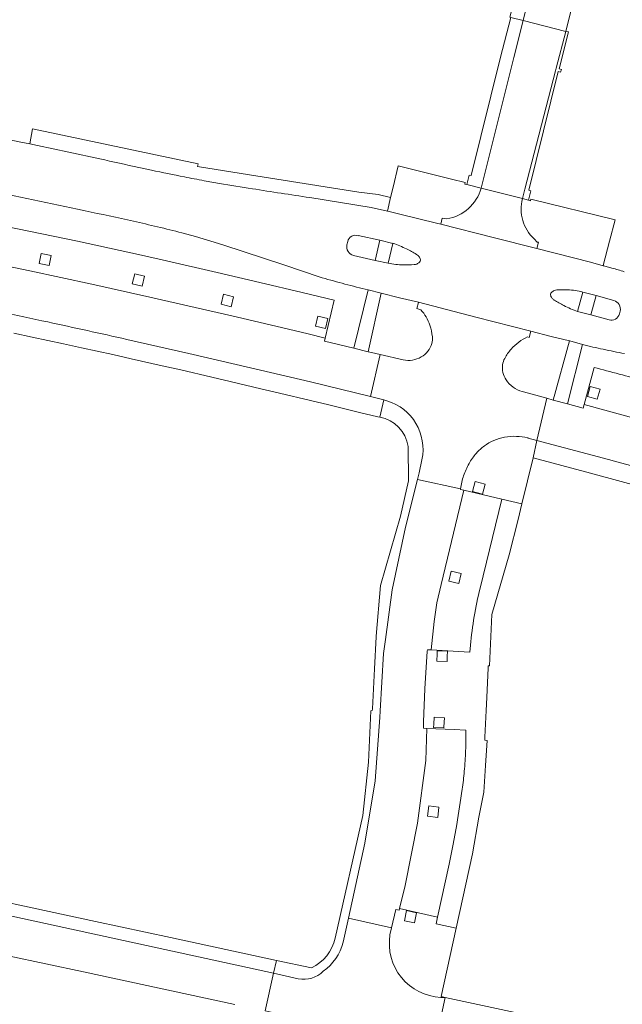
# Model space of a CAD drawing. Extents: x 152048 to 156914, y 461460 to 468786.
# Tile 237 of 256: x 154205 to 154275, y 468366 to 468480. Entities that reach past the tile are written whole.
import ezdxf

# ---------------------------------------------------------------- set-up
doc = ezdxf.new("R2010")
doc.units = 0
doc.header["$LTSCALE"] = 0.75
for name, color, linetype, lineweight in [('B-RO-VH-VERHARDING_ASFALT-GV', 251, 'CONTINUOUS', 18), ('B-RO-VH-VERHARDING_BETONSTRAATSTEEN-GV', 251, 'CONTINUOUS', 18), ('B-RO-VH-VERHARDING_TEGEL-GV', 251, 'CONTINUOUS', 18)]:
    doc.layers.add(name, color=color, linetype=linetype, lineweight=lineweight)

msp = doc.modelspace()

# ---------------------------------------------------------------- linework, layer by layer
at = {"layer": 'B-RO-VH-VERHARDING_ASFALT-GV'}
for points in [[(154178.368, 468471.449), (154177.21, 468471.678), (154172.365, 468472.569), (154164.896, 468473.898), (154159.743, 468474.791), (154152.619, 468475.996), (154147.567, 468476.833), (154146.656, 468470.582), (154149.062, 468470.19), (154153.933, 468469.379), (154160.099, 468468.328), (154166.262, 468467.253), (154173.349, 468465.981), (154182.715, 468464.207), (154186.879, 468463.346), (154192.985, 468462.141), (154199.087, 468460.91), (154201.65, 468460.382), (154205.388, 468459.599), (154208.352, 468458.969), (154211.303, 468458.335), (154212.168, 468458.139)], [(154178.368, 468471.449), (154177.21, 468471.678), (154172.365, 468472.569), (154164.896, 468473.898), (154159.743, 468474.791), (154152.619, 468475.996), (154147.567, 468476.833), (154146.656, 468470.582), (154149.062, 468470.19), (154153.933, 468469.379), (154160.099, 468468.328), (154166.262, 468467.253), (154173.349, 468465.981), (154182.715, 468464.207), (154186.879, 468463.346), (154192.985, 468462.141), (154199.087, 468460.91), (154201.65, 468460.382), (154205.388, 468459.599), (154208.352, 468458.969), (154211.303, 468458.335), (154212.168, 468458.139)], [(154213.898, 468464.205), (154210.27, 468464.983), (154206.641, 468465.756), (154205.721, 468465.951), (154204.493, 468466.21), (154201.677, 468466.797)], [(154213.898, 468464.205), (154210.27, 468464.983), (154206.641, 468465.756), (154205.721, 468465.951), (154204.493, 468466.21), (154201.677, 468466.797)], [(154273.641, 468451.48), (154272.698, 468451.721), (154272.613, 468451.744), (154271.133, 468452.145), (154264.87, 468453.753), (154259.785, 468455.04), (154253.678, 468456.591), (154253.666, 468456.594), (154253.168, 468456.717), (154249.061, 468457.731), (154247.503, 468458.116), (154247.451, 468458.129), (154245.551, 468458.544), (154238.384, 468459.702)], [(154273.641, 468451.48), (154272.698, 468451.721), (154272.613, 468451.744), (154271.133, 468452.145), (154264.87, 468453.753), (154259.785, 468455.04), (154253.678, 468456.591), (154253.666, 468456.594), (154253.168, 468456.717), (154249.061, 468457.731), (154247.503, 468458.116), (154247.451, 468458.129), (154245.551, 468458.544), (154238.384, 468459.702)], [(154223.445, 468455.582), (154225.07, 468455.138), (154227.722, 468454.346), (154228.369, 468454.14), (154235.381, 468451.833), (154239.612, 468450.427), (154239.84, 468450.355)], [(154223.445, 468455.582), (154225.07, 468455.138), (154227.722, 468454.346), (154228.369, 468454.14), (154235.381, 468451.833), (154239.612, 468450.427), (154239.84, 468450.355)], [(154244.049, 468455.241), (154244.029, 468455.288), (154246.57, 468454.714), (154248.087, 468454.332), (154248.097, 468454.375)], [(154244.049, 468455.241), (154244.029, 468455.288), (154246.57, 468454.714), (154248.087, 468454.332), (154248.097, 468454.375)], [(154242.728, 468454.182), (154242.813, 468454.567)], [(154242.728, 468454.182), (154242.813, 468454.567)], [(154247.546, 468452.029), (154247.55, 468452.046), (154246.003, 468452.375), (154243.482, 468452.952)], [(154247.546, 468452.029), (154247.55, 468452.046), (154246.003, 468452.375), (154243.482, 468452.952)], [(154245.182, 468448.942), (154246.733, 468448.561), (154248.851, 468448.011), (154251.072, 468447.485), (154251.084, 468447.472), (154251.087, 468447.482), (154257.763, 468445.756), (154264.169, 468444.108), (154266.545, 468443.501), (154268.699, 468442.977), (154268.71, 468442.974), (154270.226, 468442.556)], [(154245.182, 468448.942), (154246.733, 468448.561), (154248.851, 468448.011), (154251.072, 468447.485), (154251.084, 468447.472), (154251.087, 468447.482), (154257.763, 468445.756), (154264.169, 468444.108), (154266.545, 468443.501), (154268.699, 468442.977), (154268.71, 468442.974), (154270.226, 468442.556)], [(154270.234, 468448.683), (154271.785, 468448.268), (154273.872, 468447.682)], [(154270.234, 468448.683), (154271.785, 468448.268), (154273.872, 468447.682)], [(154271.17, 468446.027), (154269.632, 468446.427)], [(154271.17, 468446.027), (154269.632, 468446.427)], [(154273.304, 468445.447), (154271.17, 468446.027)], [(154273.304, 468445.447), (154271.17, 468446.027)], [(154274.605, 468446.458), (154274.512, 468446.125)], [(154274.605, 468446.458), (154274.512, 468446.125)]]:
    msp.add_lwpolyline(points, dxfattribs=at)
for points in [[(154218.461, 468463.202, 0.0010912), (154213.898, 468464.205)], [(154218.461, 468463.202, 0.0010912), (154213.898, 468464.205)], [(154219.93, 468462.889, -0.0033946), (154218.461, 468463.202)], [(154219.93, 468462.889, -0.0033946), (154218.461, 468463.202)], [(154223.754, 468462.109, -0.002613), (154219.93, 468462.889)], [(154223.754, 468462.109, -0.002613), (154219.93, 468462.889)], [(154226.082, 468461.665, -0.0043029), (154223.754, 468462.109)], [(154226.082, 468461.665, -0.0043029), (154223.754, 468462.109)], [(154227.853, 468461.354, -0.005026), (154226.082, 468461.665)], [(154227.853, 468461.354, -0.005026), (154226.082, 468461.665)], [(154231.688, 468460.726, -0.0020732), (154227.853, 468461.354)], [(154231.688, 468460.726, -0.0020732), (154227.853, 468461.354)], [(154235.034, 468460.202, -0.0017503), (154231.688, 468460.726)], [(154235.034, 468460.202, -0.0017503), (154231.688, 468460.726)], [(154238.384, 468459.702, -0.001752), (154235.034, 468460.202)], [(154238.384, 468459.702, -0.001752), (154235.034, 468460.202)], [(154212.168, 468458.139, -0.0074287), (154217.825, 468456.943)], [(154212.168, 468458.139, -0.0074287), (154217.825, 468456.943)], [(154217.825, 468456.943, -0.0072983), (154223.445, 468455.582)], [(154217.825, 468456.943, -0.0072983), (154223.445, 468455.582)], [(154242.813, 468454.567, -0.453288), (154244.049, 468455.241)], [(154242.813, 468454.567, -0.453288), (154244.049, 468455.241)], [(154243.482, 468452.952, -0.4051396), (154242.728, 468454.182)], [(154243.482, 468452.952, -0.4051396), (154242.728, 468454.182)], [(154248.097, 468454.375, -0.0165025), (154248.905, 468454.064)], [(154248.097, 468454.375, -0.0165025), (154248.905, 468454.064)], [(154248.905, 468454.064, -0.0176136), (154249.689, 468453.7)], [(154248.905, 468454.064, -0.0176136), (154249.689, 468453.7)], [(154249.689, 468453.7, -0.0175622), (154250.828, 468453.074)], [(154249.689, 468453.7, -0.0175622), (154250.828, 468453.074)], [(154250.828, 468453.074, -0.0818672), (154251.057, 468452.887)], [(154250.828, 468453.074, -0.0818672), (154251.057, 468452.887)], [(154251.057, 468452.887, -0.0773603), (154251.274, 468452.562)], [(154251.057, 468452.887, -0.0773603), (154251.274, 468452.562)], [(154251.274, 468452.562, -0.1578204), (154251.3, 468452.372)], [(154251.274, 468452.562, -0.1578204), (154251.3, 468452.372)], [(154248.411, 468451.899, -0.0231204), (154247.546, 468452.029)], [(154248.411, 468451.899, -0.0231204), (154247.546, 468452.029)], [(154249.284, 468451.843, -0.0228888), (154248.411, 468451.899)], [(154249.284, 468451.843, -0.0228888), (154248.411, 468451.899)], [(154250.577, 468451.872, -0.0224345), (154249.284, 468451.843)], [(154250.577, 468451.872, -0.0224345), (154249.284, 468451.843)], [(154250.876, 468451.947, -0.0967736), (154250.577, 468451.872)], [(154250.876, 468451.947, -0.0967736), (154250.577, 468451.872)], [(154251.194, 468452.167, -0.0889758), (154250.876, 468451.947)], [(154251.194, 468452.167, -0.0889758), (154250.876, 468451.947)], [(154251.3, 468452.372, -0.1646992), (154251.194, 468452.167)], [(154251.3, 468452.372, -0.1646992), (154251.194, 468452.167)], [(154275.075, 468451.049, 0.0061406), (154273.641, 468451.48)], [(154275.075, 468451.049, 0.0061406), (154273.641, 468451.48)], [(154239.84, 468450.355, 0.0083651), (154242.495, 468449.607)], [(154239.84, 468450.355, 0.0083651), (154242.495, 468449.607)], [(154242.495, 468449.607, 0.0093746), (154245.182, 468448.942)], [(154242.495, 468449.607, 0.0093746), (154245.182, 468448.942)], [(154267.228, 468448.926, -0.0239841), (154268.479, 468448.932)], [(154267.228, 468448.926, -0.0239841), (154268.479, 468448.932)], [(154268.479, 468448.932, -0.0236573), (154269.367, 468448.851)], [(154268.479, 468448.932, -0.0236573), (154269.367, 468448.851)], [(154266.496, 468448.243, -0.1597786), (154266.48, 468448.443)], [(154266.496, 468448.243, -0.1597786), (154266.48, 468448.443)], [(154266.48, 468448.443, -0.1482961), (154266.592, 468448.643)], [(154266.48, 468448.443, -0.1482961), (154266.592, 468448.643)], [(154266.678, 468447.932, -0.0908932), (154266.496, 468448.243)], [(154266.678, 468447.932, -0.0908932), (154266.496, 468448.243)], [(154266.592, 468448.643, -0.0927994), (154266.903, 468448.85)], [(154266.592, 468448.643, -0.0927994), (154266.903, 468448.85)], [(154266.912, 468447.729, -0.0844069), (154266.678, 468447.932)], [(154266.912, 468447.729, -0.0844069), (154266.678, 468447.932)], [(154266.903, 468448.85, -0.0922972), (154267.228, 468448.926)], [(154266.903, 468448.85, -0.0922972), (154267.228, 468448.926)], [(154269.367, 468448.851, -0.0255336), (154270.234, 468448.683)], [(154269.367, 468448.851, -0.0255336), (154270.234, 468448.683)], [(154268.021, 468447.102, -0.020738), (154266.912, 468447.729)], [(154268.021, 468447.102, -0.020738), (154266.912, 468447.729)], [(154268.813, 468446.733, -0.0215031), (154268.021, 468447.102)], [(154268.813, 468446.733, -0.0215031), (154268.021, 468447.102)], [(154269.632, 468446.427, -0.0199452), (154268.813, 468446.733)], [(154269.632, 468446.427, -0.0199452), (154268.813, 468446.733)], [(154273.872, 468447.682, -0.3980044), (154274.605, 468446.458)], [(154273.872, 468447.682, -0.3980044), (154274.605, 468446.458)], [(154274.512, 468446.125, -0.4176165), (154273.304, 468445.447)], [(154274.512, 468446.125, -0.4176165), (154273.304, 468445.447)], [(154270.226, 468442.556, 0.0051141), (154271.424, 468442.268)], [(154270.226, 468442.556, 0.0051141), (154271.424, 468442.268)], [(154271.424, 468442.268, 0.005902), (154272.626, 468442.001)], [(154271.424, 468442.268, 0.005902), (154272.626, 468442.001)], [(154272.626, 468442.001, 0.0063235), (154273.871, 468441.745)], [(154272.626, 468442.001, 0.0063235), (154273.871, 468441.745)], [(154273.871, 468441.745, 0.0064828), (154275.119, 468441.511)], [(154273.871, 468441.745, 0.0064828), (154275.119, 468441.511)]]:
    msp.add_lwpolyline(points, format="xyb", dxfattribs=at)
at = {"layer": 'B-RO-VH-VERHARDING_BETONSTRAATSTEEN-GV'}
for points in [[(154264.951, 468493.406), (154264.134, 468490.172), (154264.256, 468490.141), (154262.936, 468484.925), (154262.817, 468484.955), (154261.746, 468480.746), (154261.851, 468480.71), (154263.276, 468480.347), (154266.411, 468492.888)], [(154264.951, 468493.406), (154264.134, 468490.172), (154264.256, 468490.141), (154262.936, 468484.925), (154262.817, 468484.955), (154261.746, 468480.746), (154261.851, 468480.71), (154263.276, 468480.347), (154266.411, 468492.888)], [(154266.411, 468492.888), (154263.276, 468480.347), (154268.252, 468479.077), (154269.405, 468483.697), (154271.406, 468491.63)], [(154266.411, 468492.888), (154263.276, 468480.347), (154268.252, 468479.077), (154269.405, 468483.697), (154271.406, 468491.63)], [(154258.382, 468460.79), (154256.698, 468461.214), (154256.46, 468461.277), (154256.504, 468461.453), (154254.907, 468461.849), (154248.682, 468463.389), (154248.103, 468460.912), (154247.825, 468459.721), (154247.451, 468458.129), (154247.503, 468458.116), (154249.061, 468457.731), (154253.168, 468456.717), (154253.666, 468456.594), (154253.678, 468456.591)], [(154258.382, 468460.79), (154256.698, 468461.214), (154256.46, 468461.277), (154256.504, 468461.453), (154254.907, 468461.849), (154248.682, 468463.389), (154248.103, 468460.912), (154247.825, 468459.721), (154247.451, 468458.129), (154247.503, 468458.116), (154249.061, 468457.731), (154253.168, 468456.717), (154253.666, 468456.594), (154253.678, 468456.591)], [(154263.21, 468459.573), (154258.382, 468460.79)], [(154263.21, 468459.573), (154258.382, 468460.79)], [(154272.613, 468451.744), (154272.62, 468451.77), (154273.358, 468454.609), (154274.01, 468457.114), (154264.195, 468459.51), (154264.141, 468459.297), (154263.908, 468459.397), (154263.21, 468459.573)], [(154272.613, 468451.744), (154272.62, 468451.77), (154273.358, 468454.609), (154274.01, 468457.114), (154264.195, 468459.51), (154264.141, 468459.297), (154263.908, 468459.397), (154263.21, 468459.573)], [(154253.843, 468457.298), (154253.678, 468456.591), (154259.785, 468455.04), (154264.87, 468453.753), (154265.058, 468454.485), (154264.919, 468454.497), (154264.553, 468454.88)], [(154253.678, 468456.591), (154253.843, 468457.298), (154254.389, 468457.201)], [(154253.843, 468457.298), (154253.678, 468456.591), (154259.785, 468455.04), (154264.87, 468453.753), (154265.058, 468454.485), (154264.919, 468454.497), (154264.553, 468454.88)], [(154253.678, 468456.591), (154253.843, 468457.298), (154254.389, 468457.201)], [(154254.389, 468457.201), (154253.843, 468457.298)], [(154254.389, 468457.201), (154253.843, 468457.298)], [(154243.53, 468442.116), (154240.106, 468442.936), (154240.194, 468443.307), (154238.211, 468443.8), (154233.749, 468444.867), (154229.287, 468445.911), (154225.025, 468446.894), (154219.736, 468448.089), (154212.963, 468449.6), (154205.723, 468451.156), (154198.06, 468452.751), (154187.62, 468454.88), (154185.265, 468455.408), (154185.171, 468454.917), (154184.896, 468454.973), (154183.945, 468450.076), (154185.198, 468449.833)], [(154243.53, 468442.116), (154240.106, 468442.936), (154240.194, 468443.307), (154238.211, 468443.8), (154233.749, 468444.867), (154229.287, 468445.911), (154225.025, 468446.894), (154219.736, 468448.089), (154212.963, 468449.6), (154205.723, 468451.156), (154198.06, 468452.751), (154187.62, 468454.88), (154185.265, 468455.408), (154185.171, 468454.917), (154184.896, 468454.973), (154183.945, 468450.076), (154185.198, 468449.833)], [(154243.482, 468452.952), (154246.003, 468452.375), (154246.57, 468454.714), (154244.029, 468455.288), (154244.049, 468455.241)], [(154243.482, 468452.952), (154246.003, 468452.375), (154246.57, 468454.714), (154244.029, 468455.288), (154244.049, 468455.241)], [(154264.553, 468454.88), (154264.919, 468454.497), (154265.058, 468454.485), (154264.87, 468453.753), (154271.133, 468452.145), (154272.613, 468451.744)], [(154264.553, 468454.88), (154264.919, 468454.497), (154265.058, 468454.485), (154264.87, 468453.753), (154271.133, 468452.145), (154272.613, 468451.744)], [(154242.813, 468454.567), (154242.728, 468454.182)], [(154242.813, 468454.567), (154242.728, 468454.182)], [(154248.097, 468454.375), (154248.087, 468454.332), (154247.55, 468452.046), (154247.546, 468452.029)], [(154248.097, 468454.375), (154248.087, 468454.332), (154247.55, 468452.046), (154247.546, 468452.029)], [(154269.632, 468446.427), (154270.234, 468448.683)], [(154269.632, 468446.427), (154270.234, 468448.683)], [(154273.872, 468447.682), (154271.785, 468448.268), (154271.17, 468446.027)], [(154273.872, 468447.682), (154271.785, 468448.268), (154271.17, 468446.027)], [(154263.806, 468443.443), (154263.985, 468443.379), (154264.169, 468444.108), (154257.763, 468445.756), (154251.087, 468447.482), (154251.084, 468447.472), (154250.88, 468446.751), (154251.338, 468446.623)], [(154263.806, 468443.443), (154263.985, 468443.379), (154264.169, 468444.108), (154257.763, 468445.756), (154251.087, 468447.482), (154251.084, 468447.472), (154250.88, 468446.751), (154251.338, 468446.623)], [(154271.17, 468446.027), (154273.304, 468445.447)], [(154271.17, 468446.027), (154273.304, 468445.447)], [(154274.512, 468446.125), (154274.605, 468446.458)], [(154274.512, 468446.125), (154274.605, 468446.458)], [(154217.032, 468443.157), (154224.264, 468441.511), (154231.491, 468439.842), (154238.49, 468438.191), (154245.474, 468436.49), (154246.594, 468441.385), (154245.587, 468441.615), (154245.206, 468441.71), (154243.53, 468442.116)], [(154217.032, 468443.157), (154224.264, 468441.511), (154231.491, 468439.842), (154238.49, 468438.191), (154245.474, 468436.49), (154246.594, 468441.385), (154245.587, 468441.615), (154245.206, 468441.71), (154243.53, 468442.116)], [(154249.276, 468440.774), (154246.594, 468441.385), (154245.474, 468436.49), (154247.011, 468436.1), (154247.397, 468436.002)], [(154249.276, 468440.774), (154246.594, 468441.385), (154245.474, 468436.49), (154247.011, 468436.1), (154247.397, 468436.002)], [(154263.822, 468431.665), (154263.851, 468431.656), (154264.881, 468431.382), (154266.047, 468436.296), (154263.891, 468436.901), (154263.161, 468437.073)], [(154263.822, 468431.665), (154263.851, 468431.656), (154264.881, 468431.382), (154266.047, 468436.296), (154263.891, 468436.901), (154263.161, 468437.073)], [(154247.397, 468436.002), (154247.011, 468436.1), (154246.544, 468434.094)], [(154247.397, 468436.002), (154247.011, 468436.1), (154246.544, 468434.094)], [(154266.047, 468436.296), (154264.881, 468431.382), (154273.233, 468429.145)], [(154266.047, 468436.296), (154264.881, 468431.382), (154273.233, 468429.145)], [(154338.817, 468409.658), (154339.176, 468409.538), (154340.697, 468414.296), (154340.309, 468414.43), (154340.429, 468414.822), (154336.865, 468415.991), (154328.118, 468418.773), (154318.194, 468421.858), (154306.998, 468425.249), (154296.545, 468428.285), (154285.98, 468431.289), (154270.385, 468435.556), (154270.273, 468435.141), (154268.453, 468435.648), (154266.792, 468436.087), (154266.047, 468436.296)], [(154338.817, 468409.658), (154339.176, 468409.538), (154340.697, 468414.296), (154340.309, 468414.43), (154340.429, 468414.822), (154336.865, 468415.991), (154328.118, 468418.773), (154318.194, 468421.858), (154306.998, 468425.249), (154296.545, 468428.285), (154285.98, 468431.289), (154270.385, 468435.556), (154270.273, 468435.141), (154268.453, 468435.648), (154266.792, 468436.087), (154266.047, 468436.296)], [(154249.85, 468430.662), (154249.914, 468426.679), (154248.954, 468422.538), (154246.636, 468414.462), (154246.146, 468408.528), (154246.142, 468408.448), (154245.945, 468404.722), (154245.864, 468403.195), (154245.698, 468400.06), (154245.697, 468400.05), (154245.686, 468399.857), (154245.523, 468399.85), (154245.223, 468393.855), (154244.56, 468387.632), (154241.369, 468373.328)], [(154249.85, 468430.662), (154249.914, 468426.679), (154248.954, 468422.538), (154246.636, 468414.462), (154246.146, 468408.528), (154246.142, 468408.448), (154245.945, 468404.722), (154245.864, 468403.195), (154245.698, 468400.06), (154245.697, 468400.05), (154245.686, 468399.857), (154245.523, 468399.85), (154245.223, 468393.855), (154244.56, 468387.632), (154241.369, 468373.328)], [(154255.984, 468425.738), (154255.972, 468425.646), (154256.358, 468425.556), (154260.789, 468424.517), (154263.148, 468423.965), (154264.434, 468429.356), (154264.881, 468431.382), (154263.851, 468431.656), (154263.822, 468431.665)], [(154255.984, 468425.738), (154255.972, 468425.646), (154256.358, 468425.556), (154260.789, 468424.517), (154263.148, 468423.965), (154264.434, 468429.356), (154264.881, 468431.382), (154263.851, 468431.656), (154263.822, 468431.665)], [(154250.963, 468426.827), (154251.142, 468427.601), (154251.157, 468427.583), (154251.476, 468429.119)], [(154251.476, 468429.119), (154251.157, 468427.583), (154251.142, 468427.601), (154250.963, 468426.827), (154255.984, 468425.738)], [(154250.963, 468426.827), (154251.142, 468427.601), (154251.157, 468427.583), (154251.476, 468429.119)], [(154251.476, 468429.119), (154251.157, 468427.583), (154251.142, 468427.601), (154250.963, 468426.827), (154255.984, 468425.738)], [(154242.293, 468372.844), (154242.905, 468375.671), (154244.798, 468384.409), (154246.016, 468391.685), (154246.545, 468399.04), (154246.592, 468399.824), (154246.593, 468399.836), (154246.998, 468406.511), (154247.22, 468408.15), (154248.003, 468413.929), (154249.545, 468421.253), (154250.963, 468426.827)], [(154242.293, 468372.844), (154242.905, 468375.671), (154244.798, 468384.409), (154246.016, 468391.685), (154246.545, 468399.04), (154246.592, 468399.824), (154246.593, 468399.836), (154246.998, 468406.511), (154247.22, 468408.15), (154248.003, 468413.929), (154249.545, 468421.253), (154250.963, 468426.827)], [(154233.194, 468364.831), (154234.167, 468369.249), (154197.865, 468377.12)], [(154233.194, 468364.831), (154234.167, 468369.249), (154197.865, 468377.12)], [(154253.675, 468366.422), (154254.193, 468366.391), (154254.198, 468366.413), (154253.708, 468366.518), (154255.46, 468374.507), (154253.118, 468374.991), (154253.283, 468375.76), (154248.86, 468376.778), (154248.811, 468376.597), (154248.414, 468376.662), (154247.936, 468374.547), (154247.745, 468373.706)], [(154253.675, 468366.422), (154254.193, 468366.391), (154254.198, 468366.413), (154253.708, 468366.518), (154255.46, 468374.507), (154253.118, 468374.991), (154253.283, 468375.76), (154248.86, 468376.778), (154248.811, 468376.597), (154248.414, 468376.662), (154247.936, 468374.547), (154247.745, 468373.706)], [(154247.745, 468373.706), (154247.936, 468374.547), (154242.905, 468375.671), (154242.293, 468372.844)], [(154247.745, 468373.706), (154247.936, 468374.547), (154242.905, 468375.671), (154242.293, 468372.844)], [(154203.199, 468371.28), (154212.008, 468369.384), (154220.813, 468367.489), (154229.63, 468365.592)], [(154203.199, 468371.28), (154212.008, 468369.384), (154220.813, 468367.489), (154229.63, 468365.592)], [(154238.587, 468369.849), (154234.496, 468370.731), (154234.167, 468369.249), (154237.047, 468368.595)], [(154238.587, 468369.849), (154234.496, 468370.731), (154234.167, 468369.249), (154237.047, 468368.595)], [(154237.047, 468368.595), (154234.167, 468369.249), (154233.194, 468364.831), (154233.892, 468364.682), (154234.576, 468364.47)], [(154237.047, 468368.595), (154234.167, 468369.249), (154233.194, 468364.831), (154233.892, 468364.682), (154234.576, 468364.47)], [(154250.807, 468361.039), (154252.434, 468360.695), (154252.925, 468360.591), (154253.887, 468364.978), (154254.193, 468366.391), (154253.675, 468366.422)], [(154250.807, 468361.039), (154252.434, 468360.695), (154252.925, 468360.591), (154253.887, 468364.978), (154254.193, 468366.391), (154253.675, 468366.422)], [(154263.425, 468364.42), (154254.198, 468366.413), (154254.193, 468366.391), (154253.887, 468364.978)], [(154263.425, 468364.42), (154254.198, 468366.413), (154254.193, 468366.391), (154253.887, 468364.978)]]:
    msp.add_lwpolyline(points, dxfattribs=at)
for points in [[(154260.637, 468476.088), (154257.221, 468462.266), (154256.983, 468462.326), (154256.698, 468461.214), (154258.382, 468460.79), (154258.663, 468461.899), (154262.118, 468475.715), (154262.193, 468476.016), (154263.276, 468480.347), (154261.851, 468480.71)], [(154260.637, 468476.088), (154257.221, 468462.266), (154256.983, 468462.326), (154256.698, 468461.214), (154258.382, 468460.79), (154258.663, 468461.899), (154262.118, 468475.715), (154262.193, 468476.016), (154263.276, 468480.347), (154261.851, 468480.71)], [(154263.497, 468460.671), (154267.062, 468474.469), (154267.143, 468474.783), (154268.252, 468479.077), (154263.276, 468480.347), (154262.193, 468476.016), (154262.118, 468475.715), (154258.663, 468461.899), (154258.382, 468460.79), (154263.21, 468459.573)], [(154263.497, 468460.671), (154267.062, 468474.469), (154267.143, 468474.783), (154268.252, 468479.077), (154263.276, 468480.347), (154262.193, 468476.016), (154262.118, 468475.715), (154258.663, 468461.899), (154258.382, 468460.79), (154263.21, 468459.573)], [(154246.57, 468454.714), (154246.003, 468452.375), (154247.55, 468452.046), (154248.087, 468454.332)], [(154246.57, 468454.714), (154246.003, 468452.375), (154247.55, 468452.046), (154248.087, 468454.332)], [(154243.53, 468442.116), (154245.206, 468441.71), (154246.733, 468448.561), (154245.182, 468448.942)], [(154243.53, 468442.116), (154245.206, 468441.71), (154246.733, 468448.561), (154245.182, 468448.942)], [(154269.632, 468446.427), (154271.17, 468446.027), (154271.785, 468448.268), (154270.234, 468448.683)], [(154269.632, 468446.427), (154271.17, 468446.027), (154271.785, 468448.268), (154270.234, 468448.683)], [(154268.699, 468442.977), (154266.792, 468436.087), (154268.453, 468435.648), (154270.226, 468442.556), (154268.71, 468442.974)], [(154268.699, 468442.977), (154266.792, 468436.087), (154268.453, 468435.648), (154270.226, 468442.556), (154268.71, 468442.974)], [(154252.097, 468406.803), (154252.109, 468406.968), (154252.54, 468406.956), (154252.905, 468410.262), (154253.22, 468412.422), (154253.705, 468414.556), (154256.358, 468425.556), (154255.972, 468425.646), (154255.984, 468425.738), (154250.963, 468426.827), (154249.545, 468421.253), (154248.003, 468413.929), (154247.22, 468408.15), (154246.998, 468406.511), (154246.593, 468399.836), (154246.592, 468399.824), (154246.545, 468399.04), (154246.016, 468391.685), (154244.798, 468384.409), (154242.905, 468375.671), (154247.936, 468374.547), (154248.414, 468376.662), (154248.811, 468376.597), (154248.86, 468376.778), (154249.509, 468379.476), (154250.958, 468386.729), (154251.927, 468394.058), (154252.053, 468397.776), (154251.65, 468397.798), (154251.672, 468398.543), (154251.673, 468398.562), (154251.825, 468402.387)], [(154252.097, 468406.803), (154252.109, 468406.968), (154252.54, 468406.956), (154252.905, 468410.262), (154253.22, 468412.422), (154253.705, 468414.556), (154256.358, 468425.556), (154255.972, 468425.646), (154255.984, 468425.738), (154250.963, 468426.827), (154249.545, 468421.253), (154248.003, 468413.929), (154247.22, 468408.15), (154246.998, 468406.511), (154246.593, 468399.836), (154246.592, 468399.824), (154246.545, 468399.04), (154246.016, 468391.685), (154244.798, 468384.409), (154242.905, 468375.671), (154247.936, 468374.547), (154248.414, 468376.662), (154248.811, 468376.597), (154248.86, 468376.778), (154249.509, 468379.476), (154250.958, 468386.729), (154251.927, 468394.058), (154252.053, 468397.776), (154251.65, 468397.798), (154251.672, 468398.543), (154251.673, 468398.562), (154251.825, 468402.387)], [(154258.557, 468425.119), (154257.39, 468425.399), (154257.669, 468426.565), (154258.836, 468426.286)], [(154258.557, 468425.119), (154257.39, 468425.399), (154257.669, 468426.565), (154258.836, 468426.286)], [(154234.167, 468369.249), (154234.496, 468370.731), (154230.934, 468371.499), (154222.15, 468373.393), (154213.375, 468375.285), (154204.552, 468377.188), (154198.782, 468378.432), (154200.136, 468384.788), (154197.142, 468385.434), (154188.259, 468387.351), (154188.082, 468386.529), (154190.403, 468386.453), (154192.874, 468385.636), (154195.007, 468384.151), (154196.634, 468382.12), (154197.611, 468379.707), (154197.865, 468377.12)], [(154234.167, 468369.249), (154234.496, 468370.731), (154230.934, 468371.499), (154222.15, 468373.393), (154213.375, 468375.285), (154204.552, 468377.188), (154198.782, 468378.432), (154200.136, 468384.788), (154197.142, 468385.434), (154188.259, 468387.351), (154188.082, 468386.529), (154190.403, 468386.453), (154192.874, 468385.636), (154195.007, 468384.151), (154196.634, 468382.12), (154197.611, 468379.707), (154197.865, 468377.12)], [(154250.595, 468375.096), (154249.425, 468375.361), (154249.689, 468376.531), (154250.859, 468376.266)], [(154250.595, 468375.096), (154249.425, 468375.361), (154249.689, 468376.531), (154250.859, 468376.266)]]:
    msp.add_lwpolyline(points, close=True, dxfattribs=at)
for points in [[(154258.382, 468460.79, -0.2861389), (154254.389, 468457.201)], [(154254.389, 468457.201, 0.2861389), (154258.382, 468460.79)], [(154258.382, 468460.79, -0.2861389), (154254.389, 468457.201)], [(154254.389, 468457.201, 0.2861389), (154258.382, 468460.79)], [(154264.553, 468454.88, -0.2770485), (154263.21, 468459.573)], [(154263.21, 468459.573, 0.2770485), (154264.553, 468454.88)], [(154264.553, 468454.88, -0.2770485), (154263.21, 468459.573)], [(154263.21, 468459.573, 0.2770485), (154264.553, 468454.88)], [(154244.049, 468455.241, 0.453288), (154242.813, 468454.567)], [(154244.049, 468455.241, 0.453288), (154242.813, 468454.567)], [(154242.728, 468454.182, 0.4051396), (154243.482, 468452.952)], [(154242.728, 468454.182, 0.4051396), (154243.482, 468452.952)], [(154248.905, 468454.064, 0.0165025), (154248.097, 468454.375)], [(154248.905, 468454.064, 0.0165025), (154248.097, 468454.375)], [(154249.689, 468453.7, 0.0176136), (154248.905, 468454.064)], [(154249.689, 468453.7, 0.0176136), (154248.905, 468454.064)], [(154250.828, 468453.074, 0.0175622), (154249.689, 468453.7)], [(154250.828, 468453.074, 0.0175622), (154249.689, 468453.7)], [(154251.057, 468452.887, 0.0818672), (154250.828, 468453.074)], [(154251.057, 468452.887, 0.0818672), (154250.828, 468453.074)], [(154251.274, 468452.562, 0.0773603), (154251.057, 468452.887)], [(154251.274, 468452.562, 0.0773603), (154251.057, 468452.887)], [(154251.3, 468452.372, 0.1578204), (154251.274, 468452.562)], [(154251.3, 468452.372, 0.1578204), (154251.274, 468452.562)], [(154247.546, 468452.029, 0.0231204), (154248.411, 468451.899)], [(154247.546, 468452.029, 0.0231204), (154248.411, 468451.899)], [(154248.411, 468451.899, 0.0228888), (154249.284, 468451.843)], [(154248.411, 468451.899, 0.0228888), (154249.284, 468451.843)], [(154249.284, 468451.843, 0.0224345), (154250.577, 468451.872)], [(154249.284, 468451.843, 0.0224345), (154250.577, 468451.872)], [(154250.577, 468451.872, 0.0967736), (154250.876, 468451.947)], [(154250.577, 468451.872, 0.0967736), (154250.876, 468451.947)], [(154250.876, 468451.947, 0.0889758), (154251.194, 468452.167)], [(154250.876, 468451.947, 0.0889758), (154251.194, 468452.167)], [(154251.194, 468452.167, 0.1646992), (154251.3, 468452.372)], [(154251.194, 468452.167, 0.1646992), (154251.3, 468452.372)], [(154268.479, 468448.932, 0.0239841), (154267.228, 468448.926)], [(154268.479, 468448.932, 0.0239841), (154267.228, 468448.926)], [(154269.367, 468448.851, 0.0236573), (154268.479, 468448.932)], [(154269.367, 468448.851, 0.0236573), (154268.479, 468448.932)], [(154266.48, 468448.443, 0.1597786), (154266.496, 468448.243)], [(154266.48, 468448.443, 0.1597786), (154266.496, 468448.243)], [(154266.592, 468448.643, 0.1482961), (154266.48, 468448.443)], [(154266.592, 468448.643, 0.1482961), (154266.48, 468448.443)], [(154266.496, 468448.243, 0.0908932), (154266.678, 468447.932)], [(154266.496, 468448.243, 0.0908932), (154266.678, 468447.932)], [(154266.903, 468448.85, 0.0927994), (154266.592, 468448.643)], [(154266.903, 468448.85, 0.0927994), (154266.592, 468448.643)], [(154266.678, 468447.932, 0.0844069), (154266.912, 468447.729)], [(154266.678, 468447.932, 0.0844069), (154266.912, 468447.729)], [(154267.228, 468448.926, 0.0922972), (154266.903, 468448.85)], [(154267.228, 468448.926, 0.0922972), (154266.903, 468448.85)], [(154270.234, 468448.683, 0.0255336), (154269.367, 468448.851)], [(154270.234, 468448.683, 0.0255336), (154269.367, 468448.851)], [(154196.53, 468447.566, -0.0025804), (154207.839, 468445.187)], [(154196.53, 468447.566, -0.0025804), (154207.839, 468445.187)], [(154266.912, 468447.729, 0.020738), (154268.021, 468447.102)], [(154266.912, 468447.729, 0.020738), (154268.021, 468447.102)], [(154268.021, 468447.102, 0.0215031), (154268.813, 468446.733)], [(154268.021, 468447.102, 0.0215031), (154268.813, 468446.733)], [(154268.813, 468446.733, 0.0199452), (154269.632, 468446.427)], [(154268.813, 468446.733, 0.0199452), (154269.632, 468446.427)], [(154274.605, 468446.458, 0.3980044), (154273.872, 468447.682)], [(154274.605, 468446.458, 0.3980044), (154273.872, 468447.682)], [(154251.338, 468446.623, -0.0545662), (154251.971, 468445.769)], [(154251.338, 468446.623, -0.0545662), (154251.971, 468445.769)], [(154251.971, 468445.769, -0.0539428), (154252.407, 468444.801)], [(154251.971, 468445.769, -0.0539428), (154252.407, 468444.801)], [(154273.304, 468445.447, 0.4176165), (154274.512, 468446.125)], [(154273.304, 468445.447, 0.4176165), (154274.512, 468446.125)], [(154207.839, 468445.187, -0.0026038), (154217.032, 468443.157)], [(154207.839, 468445.187, -0.0026038), (154217.032, 468443.157)], [(154252.407, 468444.801, -0.054359), (154252.692, 468443.46)], [(154252.407, 468444.801, -0.054359), (154252.692, 468443.46)], [(154252.692, 468443.46, -0.0975606), (154252.623, 468442.691)], [(154252.692, 468443.46, -0.0975606), (154252.623, 468442.691)], [(154262.767, 468442.839, -0.0555231), (154263.806, 468443.443)], [(154262.767, 468442.839, -0.0555231), (154263.806, 468443.443)], [(154252.623, 468442.691, -0.0963306), (154252.164, 468441.789)], [(154252.623, 468442.691, -0.0963306), (154252.164, 468441.789)], [(154261.883, 468442.024, -0.0558948), (154262.767, 468442.839)], [(154261.883, 468442.024, -0.0558948), (154262.767, 468442.839)], [(154251.392, 468441.11, -0.094267), (154250.366, 468440.741)], [(154251.392, 468441.11, -0.094267), (154250.366, 468440.741)], [(154252.164, 468441.789, -0.0944273), (154251.392, 468441.11)], [(154252.164, 468441.789, -0.0944273), (154251.392, 468441.11)], [(154260.884, 468440.179, -0.0937789), (154261.131, 468440.939)], [(154260.884, 468440.179, -0.0937789), (154261.131, 468440.939)], [(154261.131, 468440.939, -0.0571552), (154261.883, 468442.024)], [(154261.131, 468440.939, -0.0571552), (154261.883, 468442.024)], [(154250.366, 468440.741, -0.0945199), (154249.276, 468440.774)], [(154250.366, 468440.741, -0.0945199), (154249.276, 468440.774)], [(154260.927, 468439.296, -0.0916809), (154260.884, 468440.179)], [(154260.927, 468439.296, -0.0916809), (154260.884, 468440.179)], [(154261.29, 468438.456, -0.0891077), (154260.927, 468439.296)], [(154261.29, 468438.456, -0.0891077), (154260.927, 468439.296)], [(154262.103, 468437.598, -0.0879559), (154261.29, 468438.456)], [(154262.103, 468437.598, -0.0879559), (154261.29, 468438.456)], [(154263.161, 468437.073, -0.0878459), (154262.103, 468437.598)], [(154263.161, 468437.073, -0.0878459), (154262.103, 468437.598)], [(154251.476, 468429.119, 0.3875072), (154247.397, 468436.002)], [(154247.397, 468436.002, -0.3875072), (154251.476, 468429.119)], [(154251.476, 468429.119, 0.3875072), (154247.397, 468436.002)], [(154247.397, 468436.002, -0.3875072), (154251.476, 468429.119)], [(154246.544, 468434.094, -0.3265032), (154249.85, 468430.662)], [(154246.544, 468434.094, -0.3265032), (154249.85, 468430.662)], [(154261.116, 468431.742, 0.0547305), (154259.86, 468431.361)], [(154259.86, 468431.361, -0.0547305), (154261.116, 468431.742)], [(154261.116, 468431.742, 0.0547305), (154259.86, 468431.361)], [(154259.86, 468431.361, -0.0547305), (154261.116, 468431.742)], [(154262.488, 468431.848, 0.0568498), (154261.116, 468431.742)], [(154261.116, 468431.742, -0.0568498), (154262.488, 468431.848)], [(154262.488, 468431.848, 0.0568498), (154261.116, 468431.742)], [(154261.116, 468431.742, -0.0568498), (154262.488, 468431.848)], [(154263.822, 468431.665, 0.0547212), (154262.488, 468431.848)], [(154262.488, 468431.848, -0.0547212), (154263.822, 468431.665)], [(154263.822, 468431.665, 0.0547212), (154262.488, 468431.848)], [(154262.488, 468431.848, -0.0547212), (154263.822, 468431.665)], [(154258.762, 468430.738, 0.056034), (154257.822, 468429.875)], [(154257.822, 468429.875, -0.056034), (154258.762, 468430.738)], [(154258.762, 468430.738, 0.056034), (154257.822, 468429.875)], [(154257.822, 468429.875, -0.056034), (154258.762, 468430.738)], [(154259.86, 468431.361, 0.0574764), (154258.762, 468430.738)], [(154258.762, 468430.738, -0.0574764), (154259.86, 468431.361)], [(154259.86, 468431.361, 0.0574764), (154258.762, 468430.738)], [(154258.762, 468430.738, -0.0574764), (154259.86, 468431.361)], [(154257.822, 468429.875, 0.0500348), (154256.968, 468428.672)], [(154256.968, 468428.672, -0.0500348), (154257.822, 468429.875)], [(154257.822, 468429.875, 0.0500348), (154256.968, 468428.672)], [(154256.968, 468428.672, -0.0500348), (154257.822, 468429.875)], [(154256.968, 468428.672, 0.0492898), (154256.332, 468427.255)], [(154256.332, 468427.255, -0.0492898), (154256.968, 468428.672)], [(154256.968, 468428.672, 0.0492898), (154256.332, 468427.255)], [(154256.332, 468427.255, -0.0492898), (154256.968, 468428.672)], [(154273.233, 468429.145, -0.0025324), (154284.594, 468426.048)], [(154273.233, 468429.145, -0.0025324), (154284.594, 468426.048)], [(154256.332, 468427.255, 0.048784), (154255.984, 468425.738)], [(154255.984, 468425.738, -0.048784), (154256.332, 468427.255)], [(154256.332, 468427.255, 0.048784), (154255.984, 468425.738)], [(154255.984, 468425.738, -0.048784), (154256.332, 468427.255)], [(154241.369, 468373.328, -0.2224871), (154238.587, 468369.849)], [(154241.369, 468373.328, -0.2224871), (154238.587, 468369.849)], [(154247.745, 468373.706, 0.4492186), (154253.675, 468366.422)], [(154253.675, 468366.422, -0.4492186), (154247.745, 468373.706)], [(154247.745, 468373.706, 0.4492186), (154253.675, 468366.422)], [(154253.675, 468366.422, -0.4492186), (154247.745, 468373.706)], [(154242.293, 468372.844, -0.1659295), (154239.964, 468369.457)], [(154239.964, 468369.457, 0.1659295), (154242.293, 468372.844)], [(154242.293, 468372.844, -0.1659295), (154239.964, 468369.457)], [(154239.964, 468369.457, 0.1659295), (154242.293, 468372.844)], [(154239.964, 468369.457, -0.2433252), (154237.047, 468368.595)], [(154237.047, 468368.595, 0.2433252), (154239.964, 468369.457)], [(154239.964, 468369.457, -0.2433252), (154237.047, 468368.595)], [(154237.047, 468368.595, 0.2433252), (154239.964, 468369.457)]]:
    msp.add_lwpolyline(points, format="xyb", dxfattribs=at)
at = {"layer": 'B-RO-VH-VERHARDING_TEGEL-GV'}
for points in [[(154267.062, 468474.469), (154263.497, 468460.671), (154263.21, 468459.573), (154263.908, 468459.397), (154264.188, 468460.496), (154263.954, 468460.555), (154267.383, 468474.384), (154267.634, 468474.318), (154267.653, 468474.313), (154267.744, 468474.633), (154267.492, 468474.696), (154268.575, 468479.014), (154268.252, 468479.077), (154267.143, 468474.783)], [(154267.062, 468474.469), (154263.497, 468460.671), (154263.21, 468459.573), (154263.908, 468459.397), (154264.188, 468460.496), (154263.954, 468460.555), (154267.383, 468474.384), (154267.634, 468474.318), (154267.653, 468474.313), (154267.744, 468474.633), (154267.492, 468474.696), (154268.575, 468479.014), (154268.252, 468479.077), (154267.143, 468474.783)], [(154185.265, 468455.408), (154187.62, 468454.88), (154198.06, 468452.751), (154205.723, 468451.156), (154212.963, 468449.6), (154219.736, 468448.089), (154225.025, 468446.894), (154229.287, 468445.911), (154233.749, 468444.867), (154238.211, 468443.8), (154240.194, 468443.307), (154241.245, 468447.724), (154237.51, 468448.629), (154232.546, 468449.793), (154227.579, 468450.948), (154221.69, 468452.305), (154218.746, 468452.974), (154215.023, 468453.805), (154211.297, 468454.622), (154186.105, 468459.789)], [(154185.265, 468455.408), (154187.62, 468454.88), (154198.06, 468452.751), (154205.723, 468451.156), (154212.963, 468449.6), (154219.736, 468448.089), (154225.025, 468446.894), (154229.287, 468445.911), (154233.749, 468444.867), (154238.211, 468443.8), (154240.194, 468443.307), (154241.245, 468447.724), (154237.51, 468448.629), (154232.546, 468449.793), (154227.579, 468450.948), (154221.69, 468452.305), (154218.746, 468452.974), (154215.023, 468453.805), (154211.297, 468454.622), (154186.105, 468459.789)], [(154206.8, 468452.017), (154207.044, 468453.192), (154208.219, 468452.948), (154207.975, 468451.773)], [(154206.8, 468452.017), (154207.044, 468453.192), (154208.219, 468452.948), (154207.975, 468451.773)], [(154217.674, 468449.634), (154217.959, 468450.8), (154219.124, 468450.515), (154218.839, 468449.349)], [(154217.674, 468449.634), (154217.959, 468450.8), (154219.124, 468450.515), (154218.839, 468449.349)], [(154228.056, 468447.257), (154228.341, 468448.422), (154229.507, 468448.137), (154229.222, 468446.972)], [(154228.056, 468447.257), (154228.341, 468448.422), (154229.507, 468448.137), (154229.222, 468446.972)], [(154239.048, 468444.698), (154239.333, 468445.863), (154240.499, 468445.578), (154240.214, 468444.413)], [(154239.048, 468444.698), (154239.333, 468445.863), (154240.499, 468445.578), (154240.214, 468444.413)], [(154271.933, 468436.183), (154270.779, 468436.511), (154271.107, 468437.665), (154272.261, 468437.337)], [(154271.933, 468436.183), (154270.779, 468436.511), (154271.107, 468437.665), (154272.261, 468437.337)], [(154255.785, 468414.691), (154254.618, 468414.97), (154254.897, 468416.137), (154256.064, 468415.858)], [(154255.785, 468414.691), (154254.618, 468414.97), (154254.897, 468416.137), (154256.064, 468415.858)], [(154254.403, 468405.585), (154253.205, 468405.646), (154253.247, 468406.485), (154253.266, 468406.844), (154254.464, 468406.783), (154254.432, 468406.158)], [(154254.403, 468405.585), (154253.205, 468405.646), (154253.247, 468406.485), (154253.266, 468406.844), (154254.464, 468406.783), (154254.432, 468406.158)], [(154254.027, 468397.837), (154252.829, 468397.898), (154252.848, 468398.27), (154252.89, 468399.096), (154254.088, 468399.035), (154254.034, 468397.973)], [(154254.027, 468397.837), (154252.829, 468397.898), (154252.848, 468398.27), (154252.89, 468399.096), (154254.088, 468399.035), (154254.034, 468397.973)], [(154253.312, 468387.409), (154252.122, 468387.559), (154252.272, 468388.749), (154253.462, 468388.599)], [(154253.312, 468387.409), (154252.122, 468387.559), (154252.272, 468388.749), (154253.462, 468388.599)]]:
    msp.add_lwpolyline(points, close=True, dxfattribs=at)
for points in [[(154238.384, 468459.702), (154245.551, 468458.544), (154247.451, 468458.129), (154247.825, 468459.721), (154246.364, 468460.042), (154244.105, 468460.338), (154231.367, 468462.338), (154225.302, 468463.328), (154225.384, 468463.615), (154206.058, 468467.712), (154205.721, 468465.951), (154206.641, 468465.756), (154210.27, 468464.983), (154213.898, 468464.205)], [(154238.384, 468459.702), (154245.551, 468458.544), (154247.451, 468458.129), (154247.825, 468459.721), (154246.364, 468460.042), (154244.105, 468460.338), (154231.367, 468462.338), (154225.302, 468463.328), (154225.384, 468463.615), (154206.058, 468467.712), (154205.721, 468465.951), (154206.641, 468465.756), (154210.27, 468464.983), (154213.898, 468464.205)], [(154203.846, 468443.882), (154206.008, 468443.424), (154209.64, 468442.648), (154211.767, 468442.189), (154215.394, 468441.398), (154217.558, 468440.897), (154221.175, 468440.084), (154223.333, 468439.603), (154226.95, 468438.747), (154229.083, 468438.265), (154232.693, 468437.408), (154234.851, 468436.899), (154238.465, 468436.036), (154240.605, 468435.52), (154244.208, 468434.646)], [(154203.846, 468443.882), (154206.008, 468443.424), (154209.64, 468442.648), (154211.767, 468442.189), (154215.394, 468441.398), (154217.558, 468440.897), (154221.175, 468440.084), (154223.333, 468439.603), (154226.95, 468438.747), (154229.083, 468438.265), (154232.693, 468437.408), (154234.851, 468436.899), (154238.465, 468436.036), (154240.605, 468435.52), (154244.208, 468434.646)], [(154244.208, 468434.646), (154246.338, 468434.128), (154246.544, 468434.094), (154247.011, 468436.1), (154245.474, 468436.49), (154238.49, 468438.191), (154231.491, 468439.842), (154224.264, 468441.511), (154217.032, 468443.157)], [(154244.208, 468434.646), (154246.338, 468434.128), (154246.544, 468434.094), (154247.011, 468436.1), (154245.474, 468436.49), (154238.49, 468438.191), (154231.491, 468439.842), (154224.264, 468441.511), (154217.032, 468443.157)], [(154271.56, 468439.888), (154270.385, 468435.556), (154285.98, 468431.289), (154296.545, 468428.285), (154306.998, 468425.249), (154318.194, 468421.858), (154328.118, 468418.773), (154336.865, 468415.991), (154340.429, 468414.822)], [(154271.56, 468439.888), (154270.385, 468435.556), (154285.98, 468431.289), (154296.545, 468428.285), (154306.998, 468425.249), (154318.194, 468421.858), (154328.118, 468418.773), (154336.865, 468415.991), (154340.429, 468414.822)], [(154273.233, 468429.145), (154264.881, 468431.382), (154264.434, 468429.356), (154271.146, 468427.543), (154274.725, 468426.575), (154276.847, 468425.998)], [(154273.233, 468429.145), (154264.881, 468431.382), (154264.434, 468429.356), (154271.146, 468427.543), (154274.725, 468426.575), (154276.847, 468425.998)], [(154258.256, 468414.129), (154260.789, 468424.517), (154256.358, 468425.556), (154253.705, 468414.556), (154253.22, 468412.422), (154252.905, 468410.262), (154252.54, 468406.956), (154257.046, 468406.678), (154257.13, 468407.487)], [(154258.256, 468414.129), (154260.789, 468424.517), (154256.358, 468425.556), (154253.705, 468414.556), (154253.22, 468412.422), (154252.905, 468410.262), (154252.54, 468406.956), (154257.046, 468406.678), (154257.13, 468407.487)], [(154255.543, 468386.595), (154255.122, 468384.269), (154254.642, 468381.954), (154253.283, 468375.76), (154253.118, 468374.991), (154255.46, 468374.507), (154257.361, 468383.173), (154258.104, 468387.425), (154258.695, 468390.364), (154258.89, 468393.461), (154259.086, 468396.389), (154258.808, 468396.423), (154258.826, 468396.773), (154258.969, 468399.875), (154259.039, 468401.404), (154259.197, 468404.846), (154259.207, 468405.082), (154259.34, 468405.079), (154259.626, 468411.054), (154261.65, 468418.039), (154262.713, 468422.144), (154263.148, 468423.965), (154260.789, 468424.517), (154258.256, 468414.129)], [(154255.543, 468386.595), (154255.122, 468384.269), (154254.642, 468381.954), (154253.283, 468375.76), (154253.118, 468374.991), (154255.46, 468374.507), (154257.361, 468383.173), (154258.104, 468387.425), (154258.695, 468390.364), (154258.89, 468393.461), (154259.086, 468396.389), (154258.808, 468396.423), (154258.826, 468396.773), (154258.969, 468399.875), (154259.039, 468401.404), (154259.197, 468404.846), (154259.207, 468405.082), (154259.34, 468405.079), (154259.626, 468411.054), (154261.65, 468418.039), (154262.713, 468422.144), (154263.148, 468423.965), (154260.789, 468424.517), (154258.256, 468414.129)], [(154252.109, 468406.968), (154252.097, 468406.803), (154251.825, 468402.387), (154251.673, 468398.562), (154251.672, 468398.543), (154251.65, 468397.798), (154252.053, 468397.776), (154255.245, 468397.641), (154256.595, 468397.587)], [(154252.109, 468406.968), (154252.097, 468406.803), (154251.825, 468402.387), (154251.673, 468398.562), (154251.672, 468398.543), (154251.65, 468397.798), (154252.053, 468397.776), (154255.245, 468397.641), (154256.595, 468397.587)], [(154257.13, 468407.487), (154257.046, 468406.678), (154252.54, 468406.956), (154252.109, 468406.968)], [(154257.13, 468407.487), (154257.046, 468406.678), (154252.54, 468406.956), (154252.109, 468406.968)], [(154256.595, 468397.587), (154255.245, 468397.641), (154252.053, 468397.776), (154251.927, 468394.058), (154250.958, 468386.729), (154249.509, 468379.476), (154248.86, 468376.778), (154253.283, 468375.76), (154254.642, 468381.954), (154255.122, 468384.269), (154255.543, 468386.595)], [(154256.595, 468397.587), (154255.245, 468397.641), (154252.053, 468397.776), (154251.927, 468394.058), (154250.958, 468386.729), (154249.509, 468379.476), (154248.86, 468376.778), (154253.283, 468375.76), (154254.642, 468381.954), (154255.122, 468384.269), (154255.543, 468386.595)]]:
    msp.add_lwpolyline(points, dxfattribs=at)
for points in [[(154213.898, 468464.205, -0.0010912), (154218.461, 468463.202)], [(154213.898, 468464.205, -0.0010912), (154218.461, 468463.202)], [(154218.461, 468463.202, 0.0033946), (154219.93, 468462.889)], [(154218.461, 468463.202, 0.0033946), (154219.93, 468462.889)], [(154219.93, 468462.889, 0.002613), (154223.754, 468462.109)], [(154219.93, 468462.889, 0.002613), (154223.754, 468462.109)], [(154223.754, 468462.109, 0.0043029), (154226.082, 468461.665)], [(154223.754, 468462.109, 0.0043029), (154226.082, 468461.665)], [(154226.082, 468461.665, 0.005026), (154227.853, 468461.354)], [(154226.082, 468461.665, 0.005026), (154227.853, 468461.354)], [(154227.853, 468461.354, 0.0020732), (154231.688, 468460.726)], [(154227.853, 468461.354, 0.0020732), (154231.688, 468460.726)], [(154231.688, 468460.726, 0.0017503), (154235.034, 468460.202)], [(154231.688, 468460.726, 0.0017503), (154235.034, 468460.202)], [(154235.034, 468460.202, 0.001752), (154238.384, 468459.702)], [(154235.034, 468460.202, 0.001752), (154238.384, 468459.702)], [(154207.839, 468445.187, 0.0025804), (154196.53, 468447.566)], [(154207.839, 468445.187, 0.0025804), (154196.53, 468447.566)], [(154217.032, 468443.157, 0.0026038), (154207.839, 468445.187)], [(154217.032, 468443.157, 0.0026038), (154207.839, 468445.187)], [(154277.42, 468438.335, 0.0022419), (154271.56, 468439.888)], [(154277.42, 468438.335, 0.0022419), (154271.56, 468439.888)], [(154284.594, 468426.048, 0.0025324), (154273.233, 468429.145)], [(154284.594, 468426.048, 0.0025324), (154273.233, 468429.145)], [(154258.256, 468414.129, 0.035824), (154257.13, 468407.487)], [(154257.13, 468407.487, -0.035824), (154258.256, 468414.129)], [(154258.256, 468414.129, 0.035824), (154257.13, 468407.487)], [(154257.13, 468407.487, -0.035824), (154258.256, 468414.129)], [(154256.595, 468397.587, -0.0128453), (154256.566, 468395.185)], [(154256.566, 468395.185, 0.0128453), (154256.595, 468397.587)], [(154256.595, 468397.587, -0.0128453), (154256.566, 468395.185)], [(154256.566, 468395.185, 0.0128453), (154256.595, 468397.587)], [(154256.566, 468395.185, -0.0125234), (154256.414, 468392.789)], [(154256.414, 468392.789, 0.0125234), (154256.566, 468395.185)], [(154256.566, 468395.185, -0.0125234), (154256.414, 468392.789)], [(154256.414, 468392.789, 0.0125234), (154256.566, 468395.185)], [(154256.414, 468392.789, -0.0138113), (154256.173, 468390.692)], [(154256.173, 468390.692, 0.0138113), (154256.414, 468392.789)], [(154256.414, 468392.789, -0.0138113), (154256.173, 468390.692)], [(154256.173, 468390.692, 0.0138113), (154256.414, 468392.789)], [(154256.173, 468390.692, -0.0068597), (154255.543, 468386.595)], [(154255.543, 468386.595, 0.0068597), (154256.173, 468390.692)], [(154256.173, 468390.692, -0.0068597), (154255.543, 468386.595)], [(154255.543, 468386.595, 0.0068597), (154256.173, 468390.692)]]:
    msp.add_lwpolyline(points, format="xyb", dxfattribs=at)

doc.saveas('drawing.dxf')
